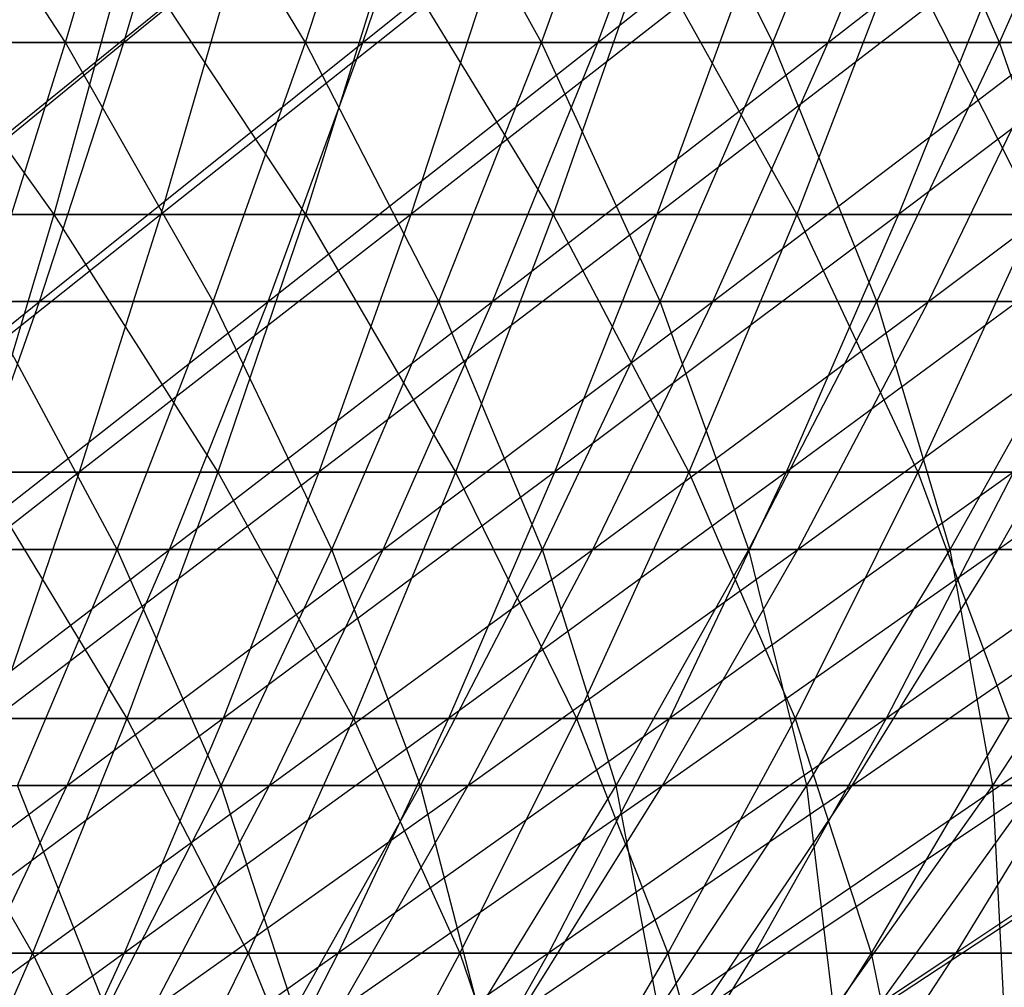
# Model space of a CAD drawing. Extents: x -125 to 125, y -143 to 0.
# Tile 131 of 256: x 12.31 to 19.03, y -130.13 to -123.52. Entities that reach past the tile are written whole.
import ezdxf

# ---------------------------------------------------------------- set-up
doc = ezdxf.new("R2010")
doc.units = 0
doc.header["$LTSCALE"] = 25.4
doc.layers.get('0').update_dxf_attribs({"linetype": 'CONTINUOUS'})

# ---------------------------------------------------------------- blocks, each defined once
blk = doc.blocks.new('NL2500027000_STL_3')
at = {"color": 0}
for p, q in [((12.6184, -123.6793, 37.8255), (11.4192, -121.8387, 39.9589)), ((12.6184, -123.6793, 37.8255), (11.4192, -121.8387, 39.9589)), ((12.6184, -123.6793, 37.8255), (13.1513, -121.8387, 39.4228)), ((12.6184, -123.6793, 37.8255), (13.1513, -121.8387, 39.4228)), ((13.0158, -123.6793, -37.6906), (13.5655, -121.8387, -39.2822)), ((13.0158, -123.6793, -37.6906), (13.5655, -121.8387, -39.2822)), ((13.0158, -123.6793, -37.6906), (15.266, -121.8387, -38.6531)), ((13.0158, -123.6793, -37.6906), (15.266, -121.8387, -38.6531)), ((14.2563, -123.6793, 37.2391), (13.1513, -121.8387, 39.4228)), ((14.2563, -123.6793, 37.2391), (13.1513, -121.8387, 39.4228)), ((14.2563, -123.6793, 37.2391), (14.8583, -121.8387, 38.8116)), ((14.2563, -123.6793, 37.2391), (14.8583, -121.8387, 38.8116)), ((14.6475, -123.6793, -37.0869), (15.266, -121.8387, -38.6531)), ((14.6475, -123.6793, -37.0869), (15.266, -121.8387, -38.6531)), ((14.6475, -123.6793, -37.0869), (16.9375, -121.8387, -37.9504)), ((14.6475, -123.6793, -37.0869), (16.9375, -121.8387, -37.9504)), ((15.8671, -123.6793, 36.5818), (14.8583, -121.8387, 38.8116)), ((15.8671, -123.6793, 36.5818), (14.8583, -121.8387, 38.8116)), ((15.8671, -123.6793, 36.5818), (16.5371, -121.8387, 38.1266)), ((15.8671, -123.6793, 36.5818), (16.5371, -121.8387, 38.1266)), ((16.2513, -123.6793, -36.4127), (16.9375, -121.8387, -37.9504)), ((16.2513, -123.6793, -36.4127), (16.9375, -121.8387, -37.9504)), ((16.2513, -123.6793, -36.4127), (18.5768, -121.8387, -37.1755)), ((16.2513, -123.6793, -36.4127), (18.5768, -121.8387, -37.1755)), ((17.4477, -123.6793, 35.8548), (16.5371, -121.8387, 38.1266)), ((17.4477, -123.6793, 35.8548), (16.5371, -121.8387, 38.1266)), ((17.4477, -123.6793, 35.8548), (18.1845, -121.8387, 37.3689)), ((17.4477, -123.6793, 35.8548), (18.1845, -121.8387, 37.3689)), ((17.8241, -123.6793, -35.6692), (18.5768, -121.8387, -37.1755)), ((17.8241, -123.6793, -35.6692), (18.5768, -121.8387, -37.1755)), ((17.8241, -123.6793, -35.6692), (20.1807, -121.8387, -36.3298)), ((17.8241, -123.6793, -35.6692), (20.1807, -121.8387, -36.3298)), ((18.995, -123.6793, 35.0597), (18.1845, -121.8387, 37.3689)), ((18.995, -123.6793, 35.0597), (18.1845, -121.8387, 37.3689)), ((18.995, -123.6793, 35.0597), (19.7972, -121.8387, 36.5402)), ((18.995, -123.6793, 35.0597), (19.7972, -121.8387, 36.5402)), ((11.2322, -123.0214, 43.1537), (12.5383, -124.8536, 40.9967)), ((11.2322, -123.0214, 43.1537), (12.5383, -124.8536, 40.9967)), ((13.8003, -123.0214, -42.4023), (11.5375, -124.8536, -41.2895)), ((13.8003, -123.0214, -42.4023), (11.5375, -124.8536, -41.2895)), ((13.0414, -123.0214, 42.6419), (12.5383, -124.8536, 40.9967)), ((13.0414, -123.0214, 42.6419), (12.5383, -124.8536, 40.9967)), ((13.0414, -123.0214, 42.6419), (14.2554, -124.8536, 40.4317)), ((13.0414, -123.0214, 42.6419), (14.2554, -124.8536, 40.4317)), ((13.8003, -123.0214, -42.4023), (13.2679, -124.8536, -40.7664)), ((13.8003, -123.0214, -42.4023), (13.2679, -124.8536, -40.7664)), ((15.5756, -123.0214, -41.7829), (13.2679, -124.8536, -40.7664)), ((15.5756, -123.0214, -41.7829), (13.2679, -124.8536, -40.7664)), ((14.8274, -123.0214, 42.0542), (14.2554, -124.8536, 40.4317)), ((14.8274, -123.0214, 42.0542), (14.2554, -124.8536, 40.4317)), ((14.8274, -123.0214, 42.0542), (15.9472, -124.8536, 39.7948)), ((14.8274, -123.0214, 42.0542), (15.9472, -124.8536, 39.7948)), ((15.5756, -123.0214, -41.7829), (14.9747, -124.8536, -40.1709)), ((15.5756, -123.0214, -41.7829), (14.9747, -124.8536, -40.1709)), ((17.3231, -123.0214, -41.0891), (14.9747, -124.8536, -40.1709)), ((17.3231, -123.0214, -41.0891), (14.9747, -124.8536, -40.1709)), ((16.5871, -123.0214, 41.3917), (15.9472, -124.8536, 39.7948)), ((16.5871, -123.0214, 41.3917), (15.9472, -124.8536, 39.7948)), ((16.5871, -123.0214, 41.3917), (17.6106, -124.8536, 39.0872)), ((16.5871, -123.0214, 41.3917), (17.6106, -124.8536, 39.0872)), ((17.3231, -123.0214, -41.0891), (16.6548, -124.8536, -39.5039)), ((17.3231, -123.0214, -41.0891), (16.6548, -124.8536, -39.5039)), ((19.0399, -123.0214, -40.3223), (16.6548, -124.8536, -39.5039)), ((19.0399, -123.0214, -40.3223), (16.6548, -124.8536, -39.5039)), ((18.3173, -123.0214, 40.6557), (17.6106, -124.8536, 39.0872)), ((18.3173, -123.0214, 40.6557), (17.6106, -124.8536, 39.0872)), ((19.0399, -123.0214, -40.3223), (18.3054, -124.8536, -38.7667)), ((19.0399, -123.0214, -40.3223), (18.3054, -124.8536, -38.7667)), ((20.7228, -123.0214, -39.4838), (18.3054, -124.8536, -38.7667)), ((20.7228, -123.0214, -39.4838), (18.3054, -124.8536, -38.7667)), ((18.3173, -123.0214, 40.6557), (19.2427, -124.8536, 38.31)), ((18.3173, -123.0214, 40.6557), (19.2427, -124.8536, 38.31)), ((10.858, -125.4471, -36.5352), (13.0158, -123.6793, -37.6906)), ((10.858, -125.4471, -36.5352), (13.0158, -123.6793, -37.6906)), ((12.6184, -123.6793, 37.8255), (10.9565, -123.6793, 38.3399)), ((12.6184, -123.6793, 37.8255), (10.9565, -123.6793, 38.3399)), ((11.3594, -123.6793, -38.2224), (13.0158, -123.6793, -37.6906)), ((11.3594, -123.6793, -38.2224), (13.0158, -123.6793, -37.6906)), ((12.0614, -125.4471, 36.1558), (12.6184, -123.6793, 37.8255)), ((12.0614, -125.4471, 36.1558), (12.6184, -123.6793, 37.8255)), ((12.4413, -125.4471, -36.0268), (13.0158, -123.6793, -37.6906)), ((12.4413, -125.4471, -36.0268), (13.0158, -123.6793, -37.6906)), ((12.4413, -125.4471, -36.0268), (14.6475, -123.6793, -37.0869)), ((12.4413, -125.4471, -36.0268), (14.6475, -123.6793, -37.0869)), ((14.2563, -123.6793, 37.2391), (12.6184, -123.6793, 37.8255)), ((14.2563, -123.6793, 37.2391), (12.6184, -123.6793, 37.8255)), ((13.627, -125.4471, 35.5952), (12.6184, -123.6793, 37.8255)), ((13.627, -125.4471, 35.5952), (12.6184, -123.6793, 37.8255)), ((13.0158, -123.6793, -37.6906), (14.6475, -123.6793, -37.0869)), ((13.0158, -123.6793, -37.6906), (14.6475, -123.6793, -37.0869)), ((13.627, -125.4471, 35.5952), (14.2563, -123.6793, 37.2391)), ((13.627, -125.4471, 35.5952), (14.2563, -123.6793, 37.2391)), ((14.0009, -125.4471, -35.4498), (14.6475, -123.6793, -37.0869)), ((14.0009, -125.4471, -35.4498), (14.6475, -123.6793, -37.0869)), ((14.0009, -125.4471, -35.4498), (16.2513, -123.6793, -36.4127)), ((14.0009, -125.4471, -35.4498), (16.2513, -123.6793, -36.4127)), ((15.8671, -123.6793, 36.5818), (14.2563, -123.6793, 37.2391)), ((15.8671, -123.6793, 36.5818), (14.2563, -123.6793, 37.2391)), ((15.1667, -125.4471, 34.967), (14.2563, -123.6793, 37.2391)), ((15.1667, -125.4471, 34.967), (14.2563, -123.6793, 37.2391)), ((14.6475, -123.6793, -37.0869), (16.2513, -123.6793, -36.4127)), ((14.6475, -123.6793, -37.0869), (16.2513, -123.6793, -36.4127)), ((15.1667, -125.4471, 34.967), (15.8671, -123.6793, 36.5818)), ((15.1667, -125.4471, 34.967), (15.8671, -123.6793, 36.5818)), ((15.5339, -125.4471, -34.8054), (16.2513, -123.6793, -36.4127)), ((15.5339, -125.4471, -34.8054), (16.2513, -123.6793, -36.4127)), ((15.5339, -125.4471, -34.8054), (17.8241, -123.6793, -35.6692)), ((15.5339, -125.4471, -34.8054), (17.8241, -123.6793, -35.6692)), ((17.4477, -123.6793, 35.8548), (15.8671, -123.6793, 36.5818)), ((17.4477, -123.6793, 35.8548), (15.8671, -123.6793, 36.5818)), ((16.6775, -125.4471, 34.2721), (15.8671, -123.6793, 36.5818)), ((16.6775, -125.4471, 34.2721), (15.8671, -123.6793, 36.5818)), ((16.2513, -123.6793, -36.4127), (17.8241, -123.6793, -35.6692)), ((16.2513, -123.6793, -36.4127), (17.8241, -123.6793, -35.6692)), ((16.6775, -125.4471, 34.2721), (17.4477, -123.6793, 35.8548)), ((16.6775, -125.4471, 34.2721), (17.4477, -123.6793, 35.8548)), ((17.0373, -125.4471, -34.0947), (17.8241, -123.6793, -35.6692)), ((17.0373, -125.4471, -34.0947), (17.8241, -123.6793, -35.6692)), ((17.0373, -125.4471, -34.0947), (19.363, -123.6793, -34.8578)), ((17.0373, -125.4471, -34.0947), (19.363, -123.6793, -34.8578)), ((18.995, -123.6793, 35.0597), (17.4477, -123.6793, 35.8548)), ((18.995, -123.6793, 35.0597), (17.4477, -123.6793, 35.8548)), ((18.1565, -125.4471, 33.512), (17.4477, -123.6793, 35.8548)), ((18.1565, -125.4471, 33.512), (17.4477, -123.6793, 35.8548)), ((17.8241, -123.6793, -35.6692), (19.363, -123.6793, -34.8578)), ((17.8241, -123.6793, -35.6692), (19.363, -123.6793, -34.8578)), ((18.1565, -125.4471, 33.512), (18.995, -123.6793, 35.0597)), ((18.1565, -125.4471, 33.512), (18.995, -123.6793, 35.0597)), ((18.5083, -125.4471, -33.3191), (19.363, -123.6793, -34.8578)), ((18.5083, -125.4471, -33.3191), (19.363, -123.6793, -34.8578)), ((18.5083, -125.4471, -33.3191), (20.865, -123.6793, -33.98)), ((18.5083, -125.4471, -33.3191), (20.865, -123.6793, -33.98)), ((20.5062, -123.6793, 34.1977), (18.995, -123.6793, 35.0597)), ((20.5062, -123.6793, 34.1977), (18.995, -123.6793, 35.0597)), ((19.601, -125.4471, 32.6882), (18.995, -123.6793, 35.0597)), ((19.601, -125.4471, 32.6882), (18.995, -123.6793, 35.0597)), ((10.7988, -124.8536, 41.4888), (12.5383, -124.8536, 40.9967)), ((10.7988, -124.8536, 41.4888), (12.5383, -124.8536, 40.9967)), ((13.2679, -124.8536, -40.7664), (11.0543, -126.6122, -39.5602)), ((13.2679, -124.8536, -40.7664), (11.0543, -126.6122, -39.5602)), ((13.2679, -124.8536, -40.7664), (11.5375, -124.8536, -41.2895)), ((13.2679, -124.8536, -40.7664), (11.5375, -124.8536, -41.2895)), ((12.5383, -124.8536, 40.9967), (12.0131, -126.6122, 39.2797)), ((12.5383, -124.8536, 40.9967), (12.0131, -126.6122, 39.2797)), ((12.5383, -124.8536, 40.9967), (14.2554, -124.8536, 40.4317)), ((12.5383, -124.8536, 40.9967), (14.2554, -124.8536, 40.4317)), ((12.5383, -124.8536, 40.9967), (13.6583, -126.6122, 38.7383)), ((12.5383, -124.8536, 40.9967), (13.6583, -126.6122, 38.7383)), ((13.2679, -124.8536, -40.7664), (12.7122, -126.6122, -39.059)), ((13.2679, -124.8536, -40.7664), (12.7122, -126.6122, -39.059)), ((14.9747, -124.8536, -40.1709), (12.7122, -126.6122, -39.059)), ((14.9747, -124.8536, -40.1709), (12.7122, -126.6122, -39.059)), ((14.9747, -124.8536, -40.1709), (13.2679, -124.8536, -40.7664)), ((14.9747, -124.8536, -40.1709), (13.2679, -124.8536, -40.7664)), ((14.2554, -124.8536, 40.4317), (13.6583, -126.6122, 38.7383)), ((14.2554, -124.8536, 40.4317), (13.6583, -126.6122, 38.7383)), ((14.2554, -124.8536, 40.4317), (15.9472, -124.8536, 39.7948)), ((14.2554, -124.8536, 40.4317), (15.9472, -124.8536, 39.7948)), ((14.2554, -124.8536, 40.4317), (15.2793, -126.6122, 38.1281)), ((14.2554, -124.8536, 40.4317), (15.2793, -126.6122, 38.1281)), ((14.9747, -124.8536, -40.1709), (14.3475, -126.6122, -38.4884)), ((14.9747, -124.8536, -40.1709), (14.3475, -126.6122, -38.4884)), ((16.6548, -124.8536, -39.5039), (14.3475, -126.6122, -38.4884)), ((16.6548, -124.8536, -39.5039), (14.3475, -126.6122, -38.4884)), ((16.6548, -124.8536, -39.5039), (14.9747, -124.8536, -40.1709)), ((16.6548, -124.8536, -39.5039), (14.9747, -124.8536, -40.1709)), ((15.9472, -124.8536, 39.7948), (15.2793, -126.6122, 38.1281)), ((15.9472, -124.8536, 39.7948), (15.2793, -126.6122, 38.1281)), ((15.9472, -124.8536, 39.7948), (17.6106, -124.8536, 39.0872)), ((15.9472, -124.8536, 39.7948), (17.6106, -124.8536, 39.0872)), ((15.9472, -124.8536, 39.7948), (16.873, -126.6122, 37.4501)), ((15.9472, -124.8536, 39.7948), (16.873, -126.6122, 37.4501)), ((16.6548, -124.8536, -39.5039), (15.9573, -126.6122, -37.8493)), ((16.6548, -124.8536, -39.5039), (15.9573, -126.6122, -37.8493)), ((18.3054, -124.8536, -38.7667), (15.9573, -126.6122, -37.8493)), ((18.3054, -124.8536, -38.7667), (15.9573, -126.6122, -37.8493)), ((18.3054, -124.8536, -38.7667), (16.6548, -124.8536, -39.5039)), ((18.3054, -124.8536, -38.7667), (16.6548, -124.8536, -39.5039)), ((17.6106, -124.8536, 39.0872), (16.873, -126.6122, 37.4501)), ((17.6106, -124.8536, 39.0872), (16.873, -126.6122, 37.4501)), ((18.3054, -124.8536, -38.7667), (17.5387, -126.6122, -37.143)), ((18.3054, -124.8536, -38.7667), (17.5387, -126.6122, -37.143)), ((19.9233, -124.8536, -37.9605), (17.5387, -126.6122, -37.143)), ((19.9233, -124.8536, -37.9605), (17.5387, -126.6122, -37.143)), ((17.6106, -124.8536, 39.0872), (19.2427, -124.8536, 38.31)), ((17.6106, -124.8536, 39.0872), (19.2427, -124.8536, 38.31)), ((17.6106, -124.8536, 39.0872), (18.4368, -126.6122, 36.7055)), ((17.6106, -124.8536, 39.0872), (18.4368, -126.6122, 36.7055)), ((19.9233, -124.8536, -37.9605), (18.3054, -124.8536, -38.7667)), ((19.9233, -124.8536, -37.9605), (18.3054, -124.8536, -38.7667)), ((19.2427, -124.8536, 38.31), (18.4368, -126.6122, 36.7055)), ((19.2427, -124.8536, 38.31), (18.4368, -126.6122, 36.7055)), ((10.3357, -127.1389, -34.7779), (12.4413, -125.4471, -36.0268)), ((10.3357, -127.1389, -34.7779), (12.4413, -125.4471, -36.0268)), ((10.858, -125.4471, -36.5352), (12.4413, -125.4471, -36.0268)), ((10.858, -125.4471, -36.5352), (12.4413, -125.4471, -36.0268)), ((11.8429, -127.1389, -34.2939), (12.4413, -125.4471, -36.0268)), ((11.8429, -127.1389, -34.2939), (12.4413, -125.4471, -36.0268)), ((11.8429, -127.1389, -34.2939), (14.0009, -125.4471, -35.4498)), ((11.8429, -127.1389, -34.2939), (14.0009, -125.4471, -35.4498)), ((13.627, -125.4471, 35.5952), (12.0614, -125.4471, 36.1558)), ((13.627, -125.4471, 35.5952), (12.0614, -125.4471, 36.1558)), ((12.9715, -127.1389, 33.8831), (12.0614, -125.4471, 36.1558)), ((12.9715, -127.1389, 33.8831), (12.0614, -125.4471, 36.1558)), ((12.4413, -125.4471, -36.0268), (14.0009, -125.4471, -35.4498)), ((12.4413, -125.4471, -36.0268), (14.0009, -125.4471, -35.4498)), ((12.9715, -127.1389, 33.8831), (13.627, -125.4471, 35.5952)), ((12.9715, -127.1389, 33.8831), (13.627, -125.4471, 35.5952)), ((13.3275, -127.1389, -33.7447), (14.0009, -125.4471, -35.4498)), ((13.3275, -127.1389, -33.7447), (14.0009, -125.4471, -35.4498)), ((13.3275, -127.1389, -33.7447), (15.5339, -125.4471, -34.8054)), ((13.3275, -127.1389, -33.7447), (15.5339, -125.4471, -34.8054)), ((15.1667, -125.4471, 34.967), (13.627, -125.4471, 35.5952)), ((15.1667, -125.4471, 34.967), (13.627, -125.4471, 35.5952)), ((14.4372, -127.1389, 33.285), (13.627, -125.4471, 35.5952)), ((14.4372, -127.1389, 33.285), (13.627, -125.4471, 35.5952)), ((14.0009, -125.4471, -35.4498), (15.5339, -125.4471, -34.8054)), ((14.0009, -125.4471, -35.4498), (15.5339, -125.4471, -34.8054)), ((14.4372, -127.1389, 33.285), (15.1667, -125.4471, 34.967)), ((14.4372, -127.1389, 33.285), (15.1667, -125.4471, 34.967)), ((14.7867, -127.1389, -33.1312), (15.5339, -125.4471, -34.8054)), ((14.7867, -127.1389, -33.1312), (15.5339, -125.4471, -34.8054)), ((14.7867, -127.1389, -33.1312), (17.0373, -125.4471, -34.0947)), ((14.7867, -127.1389, -33.1312), (17.0373, -125.4471, -34.0947)), ((16.6775, -125.4471, 34.2721), (15.1667, -125.4471, 34.967)), ((16.6775, -125.4471, 34.2721), (15.1667, -125.4471, 34.967)), ((15.8753, -127.1389, 32.6236), (15.1667, -125.4471, 34.967)), ((15.8753, -127.1389, 32.6236), (15.1667, -125.4471, 34.967)), ((15.5339, -125.4471, -34.8054), (17.0373, -125.4471, -34.0947)), ((15.5339, -125.4471, -34.8054), (17.0373, -125.4471, -34.0947)), ((15.8753, -127.1389, 32.6236), (16.6775, -125.4471, 34.2721)), ((15.8753, -127.1389, 32.6236), (16.6775, -125.4471, 34.2721)), ((16.2178, -127.1389, -32.4547), (17.0373, -125.4471, -34.0947)), ((16.2178, -127.1389, -32.4547), (17.0373, -125.4471, -34.0947)), ((16.2178, -127.1389, -32.4547), (18.5083, -125.4471, -33.3191)), ((16.2178, -127.1389, -32.4547), (18.5083, -125.4471, -33.3191)), ((18.1565, -125.4471, 33.512), (16.6775, -125.4471, 34.2721)), ((18.1565, -125.4471, 33.512), (16.6775, -125.4471, 34.2721)), ((17.2832, -127.1389, 31.9001), (16.6775, -125.4471, 34.2721)), ((17.2832, -127.1389, 31.9001), (16.6775, -125.4471, 34.2721)), ((17.0373, -125.4471, -34.0947), (18.5083, -125.4471, -33.3191)), ((17.0373, -125.4471, -34.0947), (18.5083, -125.4471, -33.3191)), ((17.2832, -127.1389, 31.9001), (18.1565, -125.4471, 33.512)), ((17.2832, -127.1389, 31.9001), (18.1565, -125.4471, 33.512)), ((17.618, -127.1389, -31.7164), (18.5083, -125.4471, -33.3191)), ((17.618, -127.1389, -31.7164), (18.5083, -125.4471, -33.3191)), ((17.618, -127.1389, -31.7164), (19.944, -125.4471, -32.48)), ((17.618, -127.1389, -31.7164), (19.944, -125.4471, -32.48)), ((19.601, -125.4471, 32.6882), (18.1565, -125.4471, 33.512)), ((19.601, -125.4471, 32.6882), (18.1565, -125.4471, 33.512)), ((18.6582, -127.1389, 31.1159), (18.1565, -125.4471, 33.512)), ((18.6582, -127.1389, 31.1159), (18.1565, -125.4471, 33.512)), ((18.5083, -125.4471, -33.3191), (19.944, -125.4471, -32.48)), ((18.5083, -125.4471, -33.3191), (19.944, -125.4471, -32.48)), ((18.6582, -127.1389, 31.1159), (19.601, -125.4471, 32.6882)), ((18.6582, -127.1389, 31.1159), (19.601, -125.4471, 32.6882)), ((18.9847, -127.1389, -30.9177), (19.944, -125.4471, -32.48)), ((18.9847, -127.1389, -30.9177), (19.944, -125.4471, -32.48)), ((18.9847, -127.1389, -30.9177), (21.3418, -125.4471, -31.5792)), ((18.9847, -127.1389, -30.9177), (21.3418, -125.4471, -31.5792)), ((12.7122, -126.6122, -39.059), (10.5517, -128.294, -37.7615)), ((12.7122, -126.6122, -39.059), (10.5517, -128.294, -37.7615)), ((12.7122, -126.6122, -39.059), (11.0543, -126.6122, -39.5602)), ((12.7122, -126.6122, -39.059), (11.0543, -126.6122, -39.5602)), ((12.0131, -126.6122, 39.2797), (13.6583, -126.6122, 38.7383)), ((12.0131, -126.6122, 39.2797), (13.6583, -126.6122, 38.7383)), ((12.0131, -126.6122, 39.2797), (13.0373, -128.294, 36.9769)), ((12.0131, -126.6122, 39.2797), (13.0373, -128.294, 36.9769)), ((12.7122, -126.6122, -39.059), (12.1342, -128.294, -37.2831)), ((12.7122, -126.6122, -39.059), (12.1342, -128.294, -37.2831)), ((14.3475, -126.6122, -38.4884), (12.1342, -128.294, -37.2831)), ((14.3475, -126.6122, -38.4884), (12.1342, -128.294, -37.2831)), ((14.3475, -126.6122, -38.4884), (12.7122, -126.6122, -39.059)), ((14.3475, -126.6122, -38.4884), (12.7122, -126.6122, -39.059)), ((13.6583, -126.6122, 38.7383), (13.0373, -128.294, 36.9769)), ((13.6583, -126.6122, 38.7383), (13.0373, -128.294, 36.9769)), ((13.6583, -126.6122, 38.7383), (15.2793, -126.6122, 38.1281)), ((13.6583, -126.6122, 38.7383), (15.2793, -126.6122, 38.1281)), ((13.6583, -126.6122, 38.7383), (14.5846, -128.294, 36.3945)), ((13.6583, -126.6122, 38.7383), (14.5846, -128.294, 36.3945)), ((14.3475, -126.6122, -38.4884), (13.6951, -128.294, -36.7384)), ((14.3475, -126.6122, -38.4884), (13.6951, -128.294, -36.7384)), ((15.9573, -126.6122, -37.8493), (13.6951, -128.294, -36.7384)), ((15.9573, -126.6122, -37.8493), (13.6951, -128.294, -36.7384)), ((15.9573, -126.6122, -37.8493), (14.3475, -126.6122, -38.4884)), ((15.9573, -126.6122, -37.8493), (14.3475, -126.6122, -38.4884)), ((15.2793, -126.6122, 38.1281), (14.5846, -128.294, 36.3945)), ((15.2793, -126.6122, 38.1281), (14.5846, -128.294, 36.3945)), ((15.9573, -126.6122, -37.8493), (15.2317, -128.294, -36.1284)), ((15.9573, -126.6122, -37.8493), (15.2317, -128.294, -36.1284)), ((17.5387, -126.6122, -37.143), (15.2317, -128.294, -36.1284)), ((17.5387, -126.6122, -37.143), (15.2317, -128.294, -36.1284)), ((15.2793, -126.6122, 38.1281), (16.873, -126.6122, 37.4501)), ((15.2793, -126.6122, 38.1281), (16.873, -126.6122, 37.4501)), ((15.2793, -126.6122, 38.1281), (16.1059, -128.294, 35.7473)), ((15.2793, -126.6122, 38.1281), (16.1059, -128.294, 35.7473)), ((17.5387, -126.6122, -37.143), (15.9573, -126.6122, -37.8493)), ((17.5387, -126.6122, -37.143), (15.9573, -126.6122, -37.8493)), ((16.873, -126.6122, 37.4501), (16.1059, -128.294, 35.7473)), ((16.873, -126.6122, 37.4501), (16.1059, -128.294, 35.7473)), ((17.5387, -126.6122, -37.143), (16.7412, -128.294, -35.4542)), ((17.5387, -126.6122, -37.143), (16.7412, -128.294, -35.4542)), ((19.0889, -126.6122, -36.3706), (16.7412, -128.294, -35.4542)), ((19.0889, -126.6122, -36.3706), (16.7412, -128.294, -35.4542)), ((16.873, -126.6122, 37.4501), (18.4368, -126.6122, 36.7055)), ((16.873, -126.6122, 37.4501), (18.4368, -126.6122, 36.7055)), ((16.873, -126.6122, 37.4501), (17.5985, -128.294, 35.0365)), ((16.873, -126.6122, 37.4501), (17.5985, -128.294, 35.0365)), ((19.0889, -126.6122, -36.3706), (17.5387, -126.6122, -37.143)), ((19.0889, -126.6122, -36.3706), (17.5387, -126.6122, -37.143)), ((18.4368, -126.6122, 36.7055), (17.5985, -128.294, 35.0365)), ((18.4368, -126.6122, 36.7055), (17.5985, -128.294, 35.0365)), ((19.0889, -126.6122, -36.3706), (18.221, -128.294, -34.7169)), ((19.0889, -126.6122, -36.3706), (18.221, -128.294, -34.7169)), ((20.6052, -126.6122, -35.5336), (18.221, -128.294, -34.7169)), ((20.6052, -126.6122, -35.5336), (18.221, -128.294, -34.7169)), ((18.4368, -126.6122, 36.7055), (19.9678, -126.6122, 35.8956)), ((18.4368, -126.6122, 36.7055), (19.9678, -126.6122, 35.8956)), ((18.4368, -126.6122, 36.7055), (19.0599, -128.294, 34.2635)), ((18.4368, -126.6122, 36.7055), (19.0599, -128.294, 34.2635)), ((11.2216, -128.7517, -32.495), (13.3275, -127.1389, -33.7447)), ((11.2216, -128.7517, -32.495), (13.3275, -127.1389, -33.7447)), ((12.9715, -127.1389, 33.8831), (11.4812, -127.1389, 34.4167)), ((12.9715, -127.1389, 33.8831), (11.4812, -127.1389, 34.4167)), ((11.8429, -127.1389, -34.2939), (13.3275, -127.1389, -33.7447)), ((11.8429, -127.1389, -34.2939), (13.3275, -127.1389, -33.7447)), ((12.2911, -128.7517, 32.1057), (12.9715, -127.1389, 33.8831)), ((12.2911, -128.7517, 32.1057), (12.9715, -127.1389, 33.8831)), ((12.6283, -128.7517, -31.9746), (13.3275, -127.1389, -33.7447)), ((12.6283, -128.7517, -31.9746), (13.3275, -127.1389, -33.7447)), ((12.6283, -128.7517, -31.9746), (14.7867, -127.1389, -33.1312)), ((12.6283, -128.7517, -31.9746), (14.7867, -127.1389, -33.1312)), ((14.4372, -127.1389, 33.285), (12.9715, -127.1389, 33.8831)), ((14.4372, -127.1389, 33.285), (12.9715, -127.1389, 33.8831)), ((13.6798, -128.7517, 31.539), (12.9715, -127.1389, 33.8831)), ((13.6798, -128.7517, 31.539), (12.9715, -127.1389, 33.8831)), ((13.3275, -127.1389, -33.7447), (14.7867, -127.1389, -33.1312)), ((13.3275, -127.1389, -33.7447), (14.7867, -127.1389, -33.1312)), ((13.6798, -128.7517, 31.539), (14.4372, -127.1389, 33.285)), ((13.6798, -128.7517, 31.539), (14.4372, -127.1389, 33.285)), ((14.011, -128.7517, -31.3933), (14.7867, -127.1389, -33.1312)), ((14.011, -128.7517, -31.3933), (14.7867, -127.1389, -33.1312)), ((14.011, -128.7517, -31.3933), (16.2178, -127.1389, -32.4547)), ((14.011, -128.7517, -31.3933), (16.2178, -127.1389, -32.4547)), ((15.8753, -127.1389, 32.6236), (14.4372, -127.1389, 33.285)), ((15.8753, -127.1389, 32.6236), (14.4372, -127.1389, 33.285)), ((15.0425, -128.7517, 30.9123), (14.4372, -127.1389, 33.285)), ((15.0425, -128.7517, 30.9123), (14.4372, -127.1389, 33.285)), ((14.7867, -127.1389, -33.1312), (16.2178, -127.1389, -32.4547)), ((14.7867, -127.1389, -33.1312), (16.2178, -127.1389, -32.4547)), ((15.0425, -128.7517, 30.9123), (15.8753, -127.1389, 32.6236)), ((15.0425, -128.7517, 30.9123), (15.8753, -127.1389, 32.6236)), ((15.3671, -128.7517, -30.7522), (16.2178, -127.1389, -32.4547)), ((15.3671, -128.7517, -30.7522), (16.2178, -127.1389, -32.4547)), ((15.3671, -128.7517, -30.7522), (17.618, -127.1389, -31.7164)), ((15.3671, -128.7517, -30.7522), (17.618, -127.1389, -31.7164)), ((17.2832, -127.1389, 31.9001), (15.8753, -127.1389, 32.6236)), ((17.2832, -127.1389, 31.9001), (15.8753, -127.1389, 32.6236)), ((16.3766, -128.7517, 30.2267), (15.8753, -127.1389, 32.6236)), ((16.3766, -128.7517, 30.2267), (15.8753, -127.1389, 32.6236)), ((16.2178, -127.1389, -32.4547), (17.618, -127.1389, -31.7164)), ((16.2178, -127.1389, -32.4547), (17.618, -127.1389, -31.7164)), ((16.3766, -128.7517, 30.2267), (17.2832, -127.1389, 31.9001)), ((16.3766, -128.7517, 30.2267), (17.2832, -127.1389, 31.9001)), ((16.6938, -128.7517, -30.0527), (17.618, -127.1389, -31.7164)), ((16.6938, -128.7517, -30.0527), (17.618, -127.1389, -31.7164)), ((16.6938, -128.7517, -30.0527), (18.9847, -127.1389, -30.9177)), ((16.6938, -128.7517, -30.0527), (18.9847, -127.1389, -30.9177)), ((18.6582, -127.1389, 31.1159), (17.2832, -127.1389, 31.9001)), ((18.6582, -127.1389, 31.1159), (17.2832, -127.1389, 31.9001)), ((17.6795, -128.7517, 29.4836), (17.2832, -127.1389, 31.9001)), ((17.6795, -128.7517, 29.4836), (17.2832, -127.1389, 31.9001)), ((17.618, -127.1389, -31.7164), (18.9847, -127.1389, -30.9177)), ((17.618, -127.1389, -31.7164), (18.9847, -127.1389, -30.9177)), ((17.6795, -128.7517, 29.4836), (18.6582, -127.1389, 31.1159)), ((17.6795, -128.7517, 29.4836), (18.6582, -127.1389, 31.1159)), ((17.9888, -128.7517, -29.2959), (18.9847, -127.1389, -30.9177)), ((17.9888, -128.7517, -29.2959), (18.9847, -127.1389, -30.9177)), ((17.9888, -128.7517, -29.2959), (20.3152, -127.1389, -30.0602)), ((17.9888, -128.7517, -29.2959), (20.3152, -127.1389, -30.0602)), ((19.9977, -127.1389, 30.2724), (18.6582, -127.1389, 31.1159)), ((19.9977, -127.1389, 30.2724), (18.6582, -127.1389, 31.1159)), ((18.9487, -128.7517, 28.6844), (18.6582, -127.1389, 31.1159)), ((18.9487, -128.7517, 28.6844), (18.6582, -127.1389, 31.1159)), ((18.9487, -128.7517, 28.6844), (19.9977, -127.1389, 30.2724)), ((18.9487, -128.7517, 28.6844), (19.9977, -127.1389, 30.2724)), ((18.9847, -127.1389, -30.9177), (20.3152, -127.1389, -30.0602)), ((18.9847, -127.1389, -30.9177), (20.3152, -127.1389, -30.0602)), ((11.4669, -128.294, 37.4937), (13.0373, -128.294, 36.9769)), ((11.4669, -128.294, 37.4937), (13.0373, -128.294, 36.9769)), ((11.4669, -128.294, 37.4937), (12.3934, -129.8962, 35.1507)), ((11.4669, -128.294, 37.4937), (12.3934, -129.8962, 35.1507)), ((13.6951, -128.294, -36.7384), (11.5349, -129.8962, -35.4417)), ((13.6951, -128.294, -36.7384), (11.5349, -129.8962, -35.4417)), ((13.6951, -128.294, -36.7384), (12.1342, -128.294, -37.2831)), ((13.6951, -128.294, -36.7384), (12.1342, -128.294, -37.2831)), ((13.0373, -128.294, 36.9769), (12.3934, -129.8962, 35.1507)), ((13.0373, -128.294, 36.9769), (12.3934, -129.8962, 35.1507)), ((13.6951, -128.294, -36.7384), (13.0187, -129.8962, -34.9239)), ((13.6951, -128.294, -36.7384), (13.0187, -129.8962, -34.9239)), ((15.2317, -128.294, -36.1284), (13.0187, -129.8962, -34.9239)), ((15.2317, -128.294, -36.1284), (13.0187, -129.8962, -34.9239)), ((13.0373, -128.294, 36.9769), (14.5846, -128.294, 36.3945)), ((13.0373, -128.294, 36.9769), (14.5846, -128.294, 36.3945)), ((13.0373, -128.294, 36.9769), (13.8642, -129.8962, 34.597)), ((13.0373, -128.294, 36.9769), (13.8642, -129.8962, 34.597)), ((15.2317, -128.294, -36.1284), (13.6951, -128.294, -36.7384)), ((15.2317, -128.294, -36.1284), (13.6951, -128.294, -36.7384)), ((14.5846, -128.294, 36.3945), (13.8642, -129.8962, 34.597)), ((14.5846, -128.294, 36.3945), (13.8642, -129.8962, 34.597)), ((15.2317, -128.294, -36.1284), (14.4794, -129.8962, -34.3441)), ((15.2317, -128.294, -36.1284), (14.4794, -129.8962, -34.3441)), ((16.7412, -128.294, -35.4542), (14.4794, -129.8962, -34.3441)), ((16.7412, -128.294, -35.4542), (14.4794, -129.8962, -34.3441)), ((14.5846, -128.294, 36.3945), (16.1059, -128.294, 35.7473)), ((14.5846, -128.294, 36.3945), (16.1059, -128.294, 35.7473)), ((14.5846, -128.294, 36.3945), (15.3104, -129.8962, 33.9818)), ((14.5846, -128.294, 36.3945), (15.3104, -129.8962, 33.9818)), ((16.7412, -128.294, -35.4542), (15.2317, -128.294, -36.1284)), ((16.7412, -128.294, -35.4542), (15.2317, -128.294, -36.1284)), ((16.1059, -128.294, 35.7473), (15.3104, -129.8962, 33.9818)), ((16.1059, -128.294, 35.7473), (15.3104, -129.8962, 33.9818)), ((16.7412, -128.294, -35.4542), (15.9144, -129.8962, -33.7031)), ((16.7412, -128.294, -35.4542), (15.9144, -129.8962, -33.7031)), ((18.221, -128.294, -34.7169), (15.9144, -129.8962, -33.7031)), ((18.221, -128.294, -34.7169), (15.9144, -129.8962, -33.7031)), ((16.1059, -128.294, 35.7473), (17.5985, -128.294, 35.0365)), ((16.1059, -128.294, 35.7473), (17.5985, -128.294, 35.0365)), ((16.1059, -128.294, 35.7473), (16.7293, -129.8962, 33.3061)), ((16.1059, -128.294, 35.7473), (16.7293, -129.8962, 33.3061)), ((17.5985, -128.294, 35.0365), (16.7293, -129.8962, 33.3061)), ((17.5985, -128.294, 35.0365), (16.7293, -129.8962, 33.3061)), ((18.221, -128.294, -34.7169), (16.7412, -128.294, -35.4542)), ((18.221, -128.294, -34.7169), (16.7412, -128.294, -35.4542)), ((18.221, -128.294, -34.7169), (17.321, -129.8962, -33.0023)), ((18.221, -128.294, -34.7169), (17.321, -129.8962, -33.0023)), ((19.6683, -128.294, -33.9179), (17.321, -129.8962, -33.0023)), ((19.6683, -128.294, -33.9179), (17.321, -129.8962, -33.0023)), ((17.5985, -128.294, 35.0365), (19.0599, -128.294, 34.2635)), ((17.5985, -128.294, 35.0365), (19.0599, -128.294, 34.2635)), ((17.5985, -128.294, 35.0365), (18.1185, -129.8962, 32.5713)), ((17.5985, -128.294, 35.0365), (18.1185, -129.8962, 32.5713)), ((19.0599, -128.294, 34.2635), (18.1185, -129.8962, 32.5713)), ((19.0599, -128.294, 34.2635), (18.1185, -129.8962, 32.5713)), ((19.6683, -128.294, -33.9179), (18.221, -128.294, -34.7169)), ((19.6683, -128.294, -33.9179), (18.221, -128.294, -34.7169)), ((19.6683, -128.294, -33.9179), (18.6969, -129.8962, -32.2427)), ((19.6683, -128.294, -33.9179), (18.6969, -129.8962, -32.2427)), ((21.0807, -128.294, -33.0586), (18.6969, -129.8962, -32.2427)), ((21.0807, -128.294, -33.0586), (18.6969, -129.8962, -32.2427)), ((10.5787, -130.2826, -30.6332), (12.6283, -128.7517, -31.9746)), ((10.5787, -130.2826, -30.6332), (12.6283, -128.7517, -31.9746)), ((11.2216, -128.7517, -32.495), (12.6283, -128.7517, -31.9746)), ((11.2216, -128.7517, -32.495), (12.6283, -128.7517, -31.9746)), ((11.9048, -130.2826, -30.1426), (12.6283, -128.7517, -31.9746)), ((11.9048, -130.2826, -30.1426), (12.6283, -128.7517, -31.9746)), ((11.9048, -130.2826, -30.1426), (14.011, -128.7517, -31.3933)), ((11.9048, -130.2826, -30.1426), (14.011, -128.7517, -31.3933)), ((13.6798, -128.7517, 31.539), (12.2911, -128.7517, 32.1057)), ((13.6798, -128.7517, 31.539), (12.2911, -128.7517, 32.1057)), ((12.8961, -130.2826, 29.732), (12.2911, -128.7517, 32.1057)), ((12.8961, -130.2826, 29.732), (12.2911, -128.7517, 32.1057)), ((12.6283, -128.7517, -31.9746), (14.011, -128.7517, -31.3933)), ((12.6283, -128.7517, -31.9746), (14.011, -128.7517, -31.3933)), ((12.8961, -130.2826, 29.732), (13.6798, -128.7517, 31.539)), ((12.8961, -130.2826, 29.732), (13.6798, -128.7517, 31.539)), ((13.2083, -130.2826, -29.5946), (14.011, -128.7517, -31.3933)), ((13.2083, -130.2826, -29.5946), (14.011, -128.7517, -31.3933)), ((13.2083, -130.2826, -29.5946), (15.3671, -128.7517, -30.7522)), ((13.2083, -130.2826, -29.5946), (15.3671, -128.7517, -30.7522)), ((15.0425, -128.7517, 30.9123), (13.6798, -128.7517, 31.539)), ((15.0425, -128.7517, 30.9123), (13.6798, -128.7517, 31.539)), ((14.1807, -130.2826, 29.1412), (13.6798, -128.7517, 31.539)), ((14.1807, -130.2826, 29.1412), (13.6798, -128.7517, 31.539)), ((14.011, -128.7517, -31.3933), (15.3671, -128.7517, -30.7522)), ((14.011, -128.7517, -31.3933), (15.3671, -128.7517, -30.7522)), ((14.1807, -130.2826, 29.1412), (15.0425, -128.7517, 30.9123)), ((14.1807, -130.2826, 29.1412), (15.0425, -128.7517, 30.9123)), ((14.4866, -130.2826, -28.9903), (15.3671, -128.7517, -30.7522)), ((14.4866, -130.2826, -28.9903), (15.3671, -128.7517, -30.7522)), ((14.4866, -130.2826, -28.9903), (16.6938, -128.7517, -30.0527)), ((14.4866, -130.2826, -28.9903), (16.6938, -128.7517, -30.0527)), ((16.3766, -128.7517, 30.2267), (15.0425, -128.7517, 30.9123)), ((16.3766, -128.7517, 30.2267), (15.0425, -128.7517, 30.9123)), ((15.4383, -130.2826, 28.4949), (15.0425, -128.7517, 30.9123)), ((15.4383, -130.2826, 28.4949), (15.0425, -128.7517, 30.9123)), ((15.3671, -128.7517, -30.7522), (16.6938, -128.7517, -30.0527)), ((15.3671, -128.7517, -30.7522), (16.6938, -128.7517, -30.0527)), ((15.4383, -130.2826, 28.4949), (16.3766, -128.7517, 30.2267)), ((15.4383, -130.2826, 28.4949), (16.3766, -128.7517, 30.2267)), ((15.7374, -130.2826, -28.3308), (16.6938, -128.7517, -30.0527)), ((15.7374, -130.2826, -28.3308), (16.6938, -128.7517, -30.0527)), ((15.7374, -130.2826, -28.3308), (17.9888, -128.7517, -29.2959)), ((15.7374, -130.2826, -28.3308), (17.9888, -128.7517, -29.2959)), ((17.6795, -128.7517, 29.4836), (16.3766, -128.7517, 30.2267)), ((17.6795, -128.7517, 29.4836), (16.3766, -128.7517, 30.2267)), ((16.6665, -130.2826, 27.7944), (16.3766, -128.7517, 30.2267)), ((16.6665, -130.2826, 27.7944), (16.3766, -128.7517, 30.2267)), ((16.6665, -130.2826, 27.7944), (17.6795, -128.7517, 29.4836)), ((16.6665, -130.2826, 27.7944), (17.6795, -128.7517, 29.4836)), ((16.6938, -128.7517, -30.0527), (17.9888, -128.7517, -29.2959)), ((16.6938, -128.7517, -30.0527), (17.9888, -128.7517, -29.2959)), ((16.9582, -130.2826, -27.6174), (17.9888, -128.7517, -29.2959)), ((16.9582, -130.2826, -27.6174), (17.9888, -128.7517, -29.2959)), ((16.9582, -130.2826, -27.6174), (19.2496, -128.7517, -28.4834)), ((16.9582, -130.2826, -27.6174), (19.2496, -128.7517, -28.4834)), ((18.9487, -128.7517, 28.6844), (17.6795, -128.7517, 29.4836)), ((18.9487, -128.7517, 28.6844), (17.6795, -128.7517, 29.4836)), ((17.863, -130.2826, 27.0409), (17.6795, -128.7517, 29.4836)), ((17.863, -130.2826, 27.0409), (17.6795, -128.7517, 29.4836)), ((17.863, -130.2826, 27.0409), (18.9487, -128.7517, 28.6844)), ((17.863, -130.2826, 27.0409), (18.9487, -128.7517, 28.6844)), ((17.9888, -128.7517, -29.2959), (19.2496, -128.7517, -28.4834)), ((17.9888, -128.7517, -29.2959), (19.2496, -128.7517, -28.4834)), ((18.1467, -130.2826, -26.8514), (19.2496, -128.7517, -28.4834)), ((18.1467, -130.2826, -26.8514), (19.2496, -128.7517, -28.4834)), ((18.1467, -130.2826, -26.8514), (20.4737, -128.7517, -27.6166)), ((18.1467, -130.2826, -26.8514), (20.4737, -128.7517, -27.6166)), ((20.1819, -128.7517, 27.8306), (18.9487, -128.7517, 28.6844)), ((20.1819, -128.7517, 27.8306), (18.9487, -128.7517, 28.6844)), ((19.0255, -130.2826, 26.236), (18.9487, -128.7517, 28.6844)), ((19.0255, -130.2826, 26.236), (18.9487, -128.7517, 28.6844)), ((10.9006, -129.8962, 35.6419), (12.3934, -129.8962, 35.1507)), ((10.9006, -129.8962, 35.6419), (12.3934, -129.8962, 35.1507)), ((13.0187, -129.8962, -34.9239), (10.9154, -131.4158, -33.5381)), ((13.0187, -129.8962, -34.9239), (10.9154, -131.4158, -33.5381)), ((13.0187, -129.8962, -34.9239), (11.5349, -129.8962, -35.4417)), ((13.0187, -129.8962, -34.9239), (11.5349, -129.8962, -35.4417)), ((12.3934, -129.8962, 35.1507), (11.7278, -131.4158, 33.2628)), ((12.3934, -129.8962, 35.1507), (11.7278, -131.4158, 33.2628)), ((13.0187, -129.8962, -34.9239), (12.3195, -131.4158, -33.0482)), ((13.0187, -129.8962, -34.9239), (12.3195, -131.4158, -33.0482)), ((14.4794, -129.8962, -34.3441), (12.3195, -131.4158, -33.0482)), ((14.4794, -129.8962, -34.3441), (12.3195, -131.4158, -33.0482)), ((12.3934, -129.8962, 35.1507), (13.8642, -129.8962, 34.597)), ((12.3934, -129.8962, 35.1507), (13.8642, -129.8962, 34.597)), ((12.3934, -129.8962, 35.1507), (13.1196, -131.4158, 32.7388)), ((12.3934, -129.8962, 35.1507), (13.1196, -131.4158, 32.7388)), ((14.4794, -129.8962, -34.3441), (13.0187, -129.8962, -34.9239)), ((14.4794, -129.8962, -34.3441), (13.0187, -129.8962, -34.9239)), ((13.8642, -129.8962, 34.597), (13.1196, -131.4158, 32.7388)), ((13.8642, -129.8962, 34.597), (13.1196, -131.4158, 32.7388)), ((14.4794, -129.8962, -34.3441), (13.7017, -131.4158, -32.4995)), ((14.4794, -129.8962, -34.3441), (13.7017, -131.4158, -32.4995)), ((15.9144, -129.8962, -33.7031), (13.7017, -131.4158, -32.4995)), ((15.9144, -129.8962, -33.7031), (13.7017, -131.4158, -32.4995)), ((13.8642, -129.8962, 34.597), (15.3104, -129.8962, 33.9818)), ((13.8642, -129.8962, 34.597), (15.3104, -129.8962, 33.9818)), ((13.8642, -129.8962, 34.597), (14.4881, -131.4158, 32.1566)), ((13.8642, -129.8962, 34.597), (14.4881, -131.4158, 32.1566)), ((15.9144, -129.8962, -33.7031), (14.4794, -129.8962, -34.3441)), ((15.9144, -129.8962, -33.7031), (14.4794, -129.8962, -34.3441)), ((15.3104, -129.8962, 33.9818), (14.4881, -131.4158, 32.1566)), ((15.3104, -129.8962, 33.9818), (14.4881, -131.4158, 32.1566)), ((15.9144, -129.8962, -33.7031), (15.0596, -131.4158, -31.8929)), ((15.9144, -129.8962, -33.7031), (15.0596, -131.4158, -31.8929)), ((17.321, -129.8962, -33.0023), (15.0596, -131.4158, -31.8929)), ((17.321, -129.8962, -33.0023), (15.0596, -131.4158, -31.8929)), ((15.3104, -129.8962, 33.9818), (16.7293, -129.8962, 33.3061)), ((15.3104, -129.8962, 33.9818), (16.7293, -129.8962, 33.3061)), ((15.3104, -129.8962, 33.9818), (15.8308, -131.4158, 31.5173)), ((15.3104, -129.8962, 33.9818), (15.8308, -131.4158, 31.5173)), ((16.7293, -129.8962, 33.3061), (15.8308, -131.4158, 31.5173)), ((16.7293, -129.8962, 33.3061), (15.8308, -131.4158, 31.5173)), ((17.321, -129.8962, -33.0023), (15.9144, -129.8962, -33.7031)), ((17.321, -129.8962, -33.0023), (15.9144, -129.8962, -33.7031)), ((17.321, -129.8962, -33.0023), (16.3907, -131.4158, -31.2297)), ((17.321, -129.8962, -33.0023), (16.3907, -131.4158, -31.2297)), ((18.6969, -129.8962, -32.2427), (16.3907, -131.4158, -31.2297)), ((18.6969, -129.8962, -32.2427), (16.3907, -131.4158, -31.2297)), ((16.7293, -129.8962, 33.3061), (18.1185, -129.8962, 32.5713)), ((16.7293, -129.8962, 33.3061), (18.1185, -129.8962, 32.5713)), ((16.7293, -129.8962, 33.3061), (17.1454, -131.4158, 30.8219)), ((16.7293, -129.8962, 33.3061), (17.1454, -131.4158, 30.8219)), ((18.1185, -129.8962, 32.5713), (17.1454, -131.4158, 30.8219)), ((18.1185, -129.8962, 32.5713), (17.1454, -131.4158, 30.8219)), ((18.6969, -129.8962, -32.2427), (17.321, -129.8962, -33.0023)), ((18.6969, -129.8962, -32.2427), (17.321, -129.8962, -33.0023)), ((18.6969, -129.8962, -32.2427), (17.6927, -131.4158, -30.511)), ((18.6969, -129.8962, -32.2427), (17.6927, -131.4158, -30.511)), ((18.1185, -129.8962, 32.5713), (19.4755, -129.8962, 31.7785)), ((18.1185, -129.8962, 32.5713), (19.4755, -129.8962, 31.7785)), ((18.1185, -129.8962, 32.5713), (18.4295, -131.4158, 30.0717)), ((18.1185, -129.8962, 32.5713), (18.4295, -131.4158, 30.0717)), ((20.0395, -129.8962, -31.4259), (18.6969, -129.8962, -32.2427)), ((20.0395, -129.8962, -31.4259), (18.6969, -129.8962, -32.2427))]:
    blk.add_line(p, q, dxfattribs=at)

msp = doc.modelspace()

# ---------------------------------------------------------------- block references
at = {"color": 253}
msp.add_blockref('NL2500027000_STL_3', (0, 0), dxfattribs=at)

doc.saveas('drawing.dxf')
